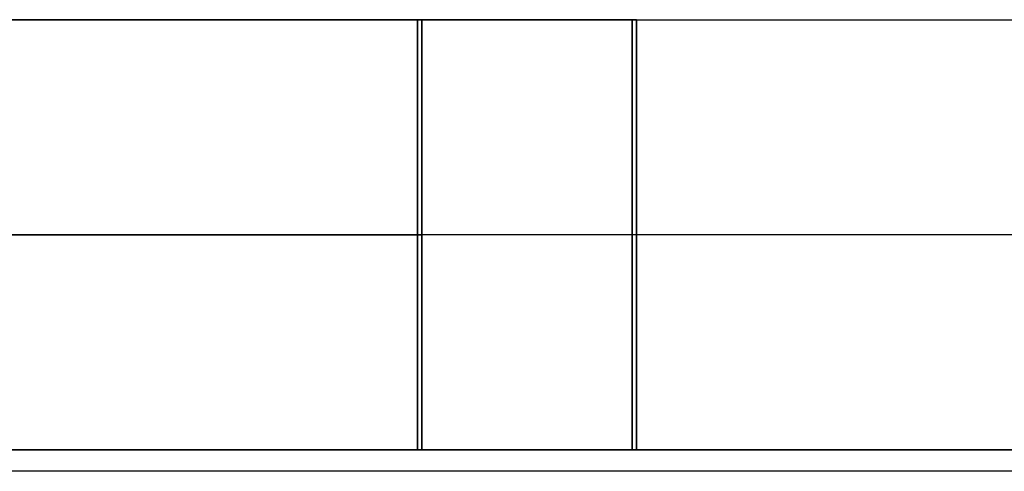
# Model space of a CAD drawing. Header units: millimetres. Extents: x -88 to 88, y -12 to 103.
# Tile 251 of 256: x -35.978 to -35.52, y 18.525 to 18.735. Entities that reach past the tile are written whole.
import ezdxf

# ---------------------------------------------------------------- set-up
doc = ezdxf.new("R2010")
doc.units = ezdxf.units.MM
doc.layers.add('Default', color=7, linetype='Continuous', true_color=0x000000)

msp = doc.modelspace()

# ---------------------------------------------------------------- linework, layer by layer
at = {"layer": 'Default', "color": 254, "true_color": 0xcad1ee}
for points in [[(-37.39318, 18.73519), (-35.19318, 18.73519)], [(-37.39318, 18.73519), (-35.19318, 18.73519)], [(-35.69118, 18.73519), (-36.89118, 18.73519)], [(-35.79318, 18.73519), (-36.79318, 18.73519)], [(-36.79318, 18.73519), (-35.79318, 18.73519)], [(-35.79118, 18.73519), (-36.79118, 18.73519)], [(-36.79118, 18.73519), (-35.79118, 18.73519)], [(-35.79318, 18.53519), (-35.79318, 18.73519)], [(-35.79318, 18.73519), (-35.79318, 18.53519)], [(-35.79118, 18.73519), (-35.79118, 18.53519)], [(-35.79118, 18.53519), (-35.79118, 18.73519)], [(-35.69318, 18.73519), (-35.69318, 18.53519)], [(-35.69318, 18.53519), (-35.69318, 18.73519)], [(-35.69318, 18.53519), (-35.69318, 18.73519)], [(-35.69318, 18.73519), (-35.19318, 18.73519)], [(-35.69118, 18.53519), (-35.69118, 18.73519)], [(-35.69118, 18.73519), (-35.69118, 18.53519)], [(-35.69118, 18.53519), (-35.69118, 18.73519)], [(-35.69118, 18.73519), (-35.69118, 18.53519)], [(-35.19318, 18.63519), (-37.39318, 18.63519)], [(-36.79318, 18.63519), (-35.79318, 18.63519)], [(-35.79318, 18.63519), (-36.79318, 18.63519)], [(-35.79118, 18.63519), (-36.79118, 18.63519)], [(-36.79118, 18.63519), (-35.79118, 18.63519)], [(-38.79118, 18.53519), (-35.19118, 18.53519)], [(-35.19318, 18.53519), (-37.39318, 18.53519)], [(-35.19318, 18.53519), (-37.39318, 18.53519)], [(-35.19118, 18.53519), (-37.39118, 18.53519)], [(-36.79318, 18.53519), (-35.79318, 18.53519)], [(-35.79318, 18.53519), (-36.79318, 18.53519)], [(-36.79118, 18.53519), (-35.79118, 18.53519)], [(-35.79118, 18.53519), (-36.79118, 18.53519)], [(-35.69318, 18.53519), (-35.19318, 18.53519)], [(-35.69231, 18.53519), (-35.19118, 18.53519)], [(-35.19318, 18.52519), (-37.39318, 18.52519)], [(-35.19318, 18.52519), (-37.39318, 18.52519)]]:
    msp.add_lwpolyline(points, dxfattribs=at)
at = {"layer": 'Default', "color": 254, "true_color": 0xcad1ee, "extrusion": (1.8471e-12, 1, -1.66947e-12)}
msp.add_lwpolyline([(35.79318, -4.4), (35.78976, -4.39994), (35.78635, -4.39977), (35.78295, -4.39948), (35.77956, -4.39907), (35.77619, -4.39855), (35.77283, -4.39791), (35.7695, -4.39716), (35.7662, -4.39629), (35.76293, -4.39531), (35.75969, -4.39423), (35.75649, -4.39303), (35.75334, -4.39172), (35.75023, -4.39031), (35.74717, -4.38879), (35.74417, -4.38717), (35.74122, -4.38544), (35.73833, -4.38362), (35.73551, -4.3817), (35.73275, -4.37968), (35.73007, -4.37757), (35.72746, -4.37537), (35.72492, -4.37308), (35.72247, -4.37071), (35.72009, -4.36826), (35.71781, -4.36572), (35.71561, -4.36311), (35.7135, -4.36042), (35.71148, -4.35767), (35.70956, -4.35485), (35.70774, -4.35196), (35.70601, -4.34901), (35.70439, -4.34601), (35.70287, -4.34295), (35.70146, -4.33984), (35.70015, -4.33669), (35.69895, -4.33349), (35.69786, -4.33025), (35.69689, -4.32698), (35.69602, -4.32368), (35.69527, -4.32035), (35.69463, -4.31699), (35.69411, -4.31362), (35.6937, -4.31023), (35.69341, -4.30682), (35.69324, -4.30341), (35.69318, -4.3)], dxfattribs=at)
at = {"layer": 'Default', "color": 254, "true_color": 0xcad1ee, "extrusion": (1.8471e-12, 1, 1.66947e-12)}
msp.add_lwpolyline([(35.69318, -3.9), (35.69324, -3.89659), (35.69341, -3.89318), (35.6937, -3.88977), (35.69411, -3.88638), (35.69463, -3.88301), (35.69527, -3.87965), (35.69602, -3.87632), (35.69689, -3.87302), (35.69786, -3.86975), (35.69895, -3.86651), (35.70015, -3.86331), (35.70146, -3.86016), (35.70287, -3.85705), (35.70439, -3.85399), (35.70601, -3.85099), (35.70774, -3.84804), (35.70956, -3.84515), (35.71148, -3.84233), (35.7135, -3.83958), (35.71561, -3.83689), (35.71781, -3.83428), (35.72009, -3.83174), (35.72247, -3.82929), (35.72492, -3.82692), (35.72746, -3.82463), (35.73007, -3.82243), (35.73275, -3.82032), (35.73551, -3.8183), (35.73833, -3.81638), (35.74122, -3.81456), (35.74417, -3.81283), (35.74717, -3.81121), (35.75023, -3.80969), (35.75334, -3.80828), (35.75649, -3.80697), (35.75969, -3.80577), (35.76293, -3.80469), (35.7662, -3.80371), (35.7695, -3.80284), (35.77283, -3.80209), (35.77619, -3.80145), (35.77956, -3.80093), (35.78295, -3.80052), (35.78635, -3.80023), (35.78976, -3.80006), (35.79318, -3.8)], dxfattribs=at)
at = {"layer": 'Default', "color": 254, "true_color": 0xcad1ee, "extrusion": (-1.25607e-13, 1, -3.03243e-13)}
msp.add_lwpolyline([(35.69118, -4.1), (35.69124, -4.09659), (35.69141, -4.09318), (35.6917, -4.08977), (35.69211, -4.08638), (35.69263, -4.08301), (35.69327, -4.07965), (35.69402, -4.07632), (35.69489, -4.07302), (35.69586, -4.06975), (35.69695, -4.06651), (35.69815, -4.06331), (35.69946, -4.06016), (35.70087, -4.05705), (35.70239, -4.05399), (35.70401, -4.05099), (35.70574, -4.04804), (35.70756, -4.04515), (35.70948, -4.04233), (35.7115, -4.03958), (35.71361, -4.03689), (35.71581, -4.03428), (35.71809, -4.03174), (35.72047, -4.02929), (35.72292, -4.02692), (35.72546, -4.02463), (35.72807, -4.02243), (35.73075, -4.02032), (35.73351, -4.0183), (35.73633, -4.01638), (35.73922, -4.01456), (35.74217, -4.01283), (35.74517, -4.01121), (35.74823, -4.00969), (35.75134, -4.00828), (35.75449, -4.00697), (35.75769, -4.00577), (35.76093, -4.00469), (35.7642, -4.00371), (35.7675, -4.00284), (35.77083, -4.00209), (35.77419, -4.00145), (35.77756, -4.00093), (35.78095, -4.00052), (35.78435, -4.00023), (35.78776, -4.00006), (35.79118, -4)], dxfattribs=at)
at = {"layer": 'Default', "color": 254, "true_color": 0xcad1ee, "extrusion": (-1.25607e-13, 1, 3.03243e-13)}
msp.add_lwpolyline([(35.79118, -4.4), (35.78776, -4.39994), (35.78435, -4.39977), (35.78095, -4.39948), (35.77756, -4.39907), (35.77419, -4.39855), (35.77083, -4.39791), (35.7675, -4.39716), (35.7642, -4.39629), (35.76093, -4.39531), (35.75769, -4.39423), (35.75449, -4.39303), (35.75134, -4.39172), (35.74823, -4.39031), (35.74517, -4.38879), (35.74217, -4.38717), (35.73922, -4.38544), (35.73633, -4.38362), (35.73351, -4.3817), (35.73075, -4.37968), (35.72807, -4.37757), (35.72546, -4.37537), (35.72292, -4.37308), (35.72047, -4.37071), (35.71809, -4.36826), (35.71581, -4.36572), (35.71361, -4.36311), (35.7115, -4.36042), (35.70948, -4.35767), (35.70756, -4.35485), (35.70574, -4.35196), (35.70401, -4.34901), (35.70239, -4.34601), (35.70087, -4.34295), (35.69946, -4.33984), (35.69815, -4.33669), (35.69695, -4.33349), (35.69586, -4.33025), (35.69489, -4.32698), (35.69402, -4.32368), (35.69327, -4.32035), (35.69263, -4.31699), (35.69211, -4.31362), (35.6917, -4.31023), (35.69141, -4.30682), (35.69124, -4.30341), (35.69118, -4.3)], dxfattribs=at)
at = {"layer": 'Default', "color": 254, "true_color": 0xcad1ee, "extrusion": (1, 0, 0)}
for points in [[(18.73519, -3.9), (18.73519, -4.3)], [(18.73519, -4.1), (18.73519, -4.3)], [(18.63519, -4.3), (18.63519, -3.9)], [(18.63519, -4.3), (18.63519, -4.1)], [(18.53519, -4.3), (18.53519, -3.9)], [(18.53519, -4.3), (18.53519, -4.1)]]:
    msp.add_lwpolyline(points, dxfattribs=at)
at = {"layer": 'Default', "color": 254, "true_color": 0xcad1ee, "extrusion": (0, 1, 0)}
for points in [[(35.69318, -4.3), (35.69324, -4.30341), (35.69341, -4.30682), (35.6937, -4.31023), (35.69411, -4.31362), (35.69463, -4.31699), (35.69527, -4.32035), (35.69602, -4.32368), (35.69689, -4.32698), (35.69786, -4.33025), (35.69895, -4.33349), (35.70015, -4.33669), (35.70146, -4.33984), (35.70287, -4.34295), (35.70439, -4.34601), (35.70601, -4.34901), (35.70774, -4.35196), (35.70956, -4.35485), (35.71148, -4.35767), (35.7135, -4.36042), (35.71561, -4.36311), (35.71781, -4.36572), (35.72009, -4.36826), (35.72247, -4.37071), (35.72492, -4.37308), (35.72746, -4.37537), (35.73007, -4.37757), (35.73275, -4.37968), (35.73551, -4.3817), (35.73833, -4.38362), (35.74122, -4.38544), (35.74417, -4.38717), (35.74717, -4.38879), (35.75023, -4.39031), (35.75334, -4.39172), (35.75649, -4.39303), (35.75969, -4.39423), (35.76293, -4.39531), (35.7662, -4.39629), (35.7695, -4.39716), (35.77283, -4.39791), (35.77619, -4.39855), (35.77956, -4.39907), (35.78295, -4.39948), (35.78635, -4.39977), (35.78976, -4.39994), (35.79318, -4.4)], [(35.79318, -3.8), (35.78976, -3.80006), (35.78635, -3.80023), (35.78295, -3.80052), (35.77956, -3.80093), (35.77619, -3.80145), (35.77283, -3.80209), (35.7695, -3.80284), (35.7662, -3.80371), (35.76293, -3.80469), (35.75969, -3.80577), (35.75649, -3.80697), (35.75334, -3.80828), (35.75023, -3.80969), (35.74717, -3.81121), (35.74417, -3.81283), (35.74122, -3.81456), (35.73833, -3.81638), (35.73551, -3.8183), (35.73275, -3.82032), (35.73007, -3.82243), (35.72746, -3.82463), (35.72492, -3.82692), (35.72247, -3.82929), (35.72009, -3.83174), (35.71781, -3.83428), (35.71561, -3.83689), (35.7135, -3.83958), (35.71148, -3.84233), (35.70956, -3.84515), (35.70774, -3.84804), (35.70601, -3.85099), (35.70439, -3.85399), (35.70287, -3.85705), (35.70146, -3.86016), (35.70015, -3.86331), (35.69895, -3.86651), (35.69786, -3.86975), (35.69689, -3.87302), (35.69602, -3.87632), (35.69527, -3.87965), (35.69463, -3.88301), (35.69411, -3.88638), (35.6937, -3.88977), (35.69341, -3.89318), (35.69324, -3.89659), (35.69318, -3.9)], [(35.79118, -4), (35.78776, -4.00006), (35.78435, -4.00023), (35.78095, -4.00052), (35.77756, -4.00093), (35.77419, -4.00145), (35.77083, -4.00209), (35.7675, -4.00284), (35.7642, -4.00371), (35.76093, -4.00469), (35.75769, -4.00577), (35.75449, -4.00697), (35.75134, -4.00828), (35.74823, -4.00969), (35.74517, -4.01121), (35.74217, -4.01283), (35.73922, -4.01456), (35.73633, -4.01638), (35.73351, -4.0183), (35.73075, -4.02032), (35.72807, -4.02243), (35.72546, -4.02463), (35.72292, -4.02692), (35.72047, -4.02929), (35.71809, -4.03174), (35.71581, -4.03428), (35.71361, -4.03689), (35.7115, -4.03958), (35.70948, -4.04233), (35.70756, -4.04515), (35.70574, -4.04804), (35.70401, -4.05099), (35.70239, -4.05399), (35.70087, -4.05705), (35.69946, -4.06016), (35.69815, -4.06331), (35.69695, -4.06651), (35.69586, -4.06975), (35.69489, -4.07302), (35.69402, -4.07632), (35.69327, -4.07965), (35.69263, -4.08301), (35.69211, -4.08638), (35.6917, -4.08977), (35.69141, -4.09318), (35.69124, -4.09659), (35.69118, -4.1)], [(35.69118, -4.3), (35.69124, -4.30341), (35.69141, -4.30682), (35.6917, -4.31023), (35.69211, -4.31362), (35.69263, -4.31699), (35.69327, -4.32035), (35.69402, -4.32368), (35.69489, -4.32698), (35.69586, -4.33025), (35.69695, -4.33349), (35.69815, -4.33669), (35.69946, -4.33984), (35.70087, -4.34295), (35.70239, -4.34601), (35.70401, -4.34901), (35.70574, -4.35196), (35.70756, -4.35485), (35.70948, -4.35767), (35.7115, -4.36042), (35.71361, -4.36311), (35.71581, -4.36572), (35.71809, -4.36826), (35.72047, -4.37071), (35.72292, -4.37308), (35.72546, -4.37537), (35.72807, -4.37757), (35.73075, -4.37968), (35.73351, -4.3817), (35.73633, -4.38362), (35.73922, -4.38544), (35.74217, -4.38717), (35.74517, -4.38879), (35.74823, -4.39031), (35.75134, -4.39172), (35.75449, -4.39303), (35.75769, -4.39423), (35.76093, -4.39531), (35.7642, -4.39629), (35.7675, -4.39716), (35.77083, -4.39791), (35.77419, -4.39855), (35.77756, -4.39907), (35.78095, -4.39948), (35.78435, -4.39977), (35.78776, -4.39994), (35.79118, -4.4)]]:
    msp.add_lwpolyline(points, dxfattribs=at)
at = {"layer": 'Default', "color": 254, "true_color": 0xcad1ee, "extrusion": (-1.65475e-12, 1, 1.69028e-12)}
msp.add_lwpolyline([(35.69318, -4.3), (35.69324, -4.30341), (35.69341, -4.30682), (35.6937, -4.31023), (35.69411, -4.31362), (35.69463, -4.31699), (35.69527, -4.32035), (35.69602, -4.32368), (35.69689, -4.32698), (35.69786, -4.33025), (35.69895, -4.33349), (35.70015, -4.33669), (35.70146, -4.33984), (35.70287, -4.34295), (35.70439, -4.34601), (35.70601, -4.34901), (35.70774, -4.35196), (35.70956, -4.35485), (35.71148, -4.35767), (35.7135, -4.36042), (35.71561, -4.36311), (35.71781, -4.36572), (35.72009, -4.36826), (35.72247, -4.37071), (35.72492, -4.37308), (35.72746, -4.37537), (35.73007, -4.37757), (35.73275, -4.37968), (35.73551, -4.3817), (35.73833, -4.38362), (35.74122, -4.38544), (35.74417, -4.38717), (35.74717, -4.38879), (35.75023, -4.39031), (35.75334, -4.39172), (35.75649, -4.39303), (35.75969, -4.39423), (35.76293, -4.39531), (35.7662, -4.39629), (35.7695, -4.39716), (35.77283, -4.39791), (35.77619, -4.39855), (35.77956, -4.39907), (35.78295, -4.39948), (35.78635, -4.39977), (35.78976, -4.39994), (35.79318, -4.4)], dxfattribs=at)
at = {"layer": 'Default', "color": 254, "true_color": 0xcad1ee, "extrusion": (-1.65475e-12, 1, -1.69028e-12)}
msp.add_lwpolyline([(35.79318, -3.8), (35.78976, -3.80006), (35.78635, -3.80023), (35.78295, -3.80052), (35.77956, -3.80093), (35.77619, -3.80145), (35.77283, -3.80209), (35.7695, -3.80284), (35.7662, -3.80371), (35.76293, -3.80469), (35.75969, -3.80577), (35.75649, -3.80697), (35.75334, -3.80828), (35.75023, -3.80969), (35.74717, -3.81121), (35.74417, -3.81283), (35.74122, -3.81456), (35.73833, -3.81638), (35.73551, -3.8183), (35.73275, -3.82032), (35.73007, -3.82243), (35.72746, -3.82463), (35.72492, -3.82692), (35.72247, -3.82929), (35.72009, -3.83174), (35.71781, -3.83428), (35.71561, -3.83689), (35.7135, -3.83958), (35.71148, -3.84233), (35.70956, -3.84515), (35.70774, -3.84804), (35.70601, -3.85099), (35.70439, -3.85399), (35.70287, -3.85705), (35.70146, -3.86016), (35.70015, -3.86331), (35.69895, -3.86651), (35.69786, -3.86975), (35.69689, -3.87302), (35.69602, -3.87632), (35.69527, -3.87965), (35.69463, -3.88301), (35.69411, -3.88638), (35.6937, -3.88977), (35.69341, -3.89318), (35.69324, -3.89659), (35.69318, -3.9)], dxfattribs=at)
at = {"layer": 'Default', "color": 254, "true_color": 0xcad1ee, "extrusion": (-4.2454e-13, 1, -1.7585e-13)}
msp.add_lwpolyline([(35.69118, -4.1), (35.69124, -4.09659), (35.69141, -4.09318), (35.6917, -4.08977), (35.69211, -4.08638), (35.69263, -4.08301), (35.69327, -4.07965), (35.69402, -4.07632), (35.69489, -4.07302), (35.69586, -4.06975), (35.69695, -4.06651), (35.69815, -4.06331), (35.69946, -4.06016), (35.70087, -4.05705), (35.70239, -4.05399), (35.70401, -4.05099), (35.70574, -4.04804), (35.70756, -4.04515), (35.70948, -4.04233), (35.7115, -4.03958), (35.71361, -4.03689), (35.71581, -4.03428), (35.71809, -4.03174), (35.72047, -4.02929), (35.72292, -4.02692), (35.72546, -4.02463), (35.72807, -4.02243), (35.73075, -4.02032), (35.73351, -4.0183), (35.73633, -4.01638), (35.73922, -4.01456), (35.74217, -4.01283), (35.74517, -4.01121), (35.74823, -4.00969), (35.75134, -4.00828), (35.75449, -4.00697), (35.75769, -4.00577), (35.76093, -4.00469), (35.7642, -4.00371), (35.7675, -4.00284), (35.77083, -4.00209), (35.77419, -4.00145), (35.77756, -4.00093), (35.78095, -4.00052), (35.78435, -4.00023), (35.78776, -4.00006), (35.79118, -4)], dxfattribs=at)
at = {"layer": 'Default', "color": 254, "true_color": 0xcad1ee, "extrusion": (-2.67716e-13, 1, 1.61135e-13)}
msp.add_lwpolyline([(35.79118, -4.4), (35.78776, -4.39994), (35.78435, -4.39977), (35.78095, -4.39948), (35.77756, -4.39907), (35.77419, -4.39855), (35.77083, -4.39791), (35.7675, -4.39716), (35.7642, -4.39629), (35.76093, -4.39531), (35.75769, -4.39423), (35.75449, -4.39303), (35.75134, -4.39172), (35.74823, -4.39031), (35.74517, -4.38879), (35.74217, -4.38717), (35.73922, -4.38544), (35.73633, -4.38362), (35.73351, -4.3817), (35.73075, -4.37968), (35.72807, -4.37757), (35.72546, -4.37537), (35.72292, -4.37308), (35.72047, -4.37071), (35.71809, -4.36826), (35.71581, -4.36572), (35.71361, -4.36311), (35.7115, -4.36042), (35.70948, -4.35767), (35.70756, -4.35485), (35.70574, -4.35196), (35.70401, -4.34901), (35.70239, -4.34601), (35.70087, -4.34295), (35.69946, -4.33984), (35.69815, -4.33669), (35.69695, -4.33349), (35.69586, -4.33025), (35.69489, -4.32698), (35.69402, -4.32368), (35.69327, -4.32035), (35.69263, -4.31699), (35.69211, -4.31362), (35.6917, -4.31023), (35.69141, -4.30682), (35.69124, -4.30341), (35.69118, -4.3)], dxfattribs=at)

doc.saveas('drawing.dxf')
